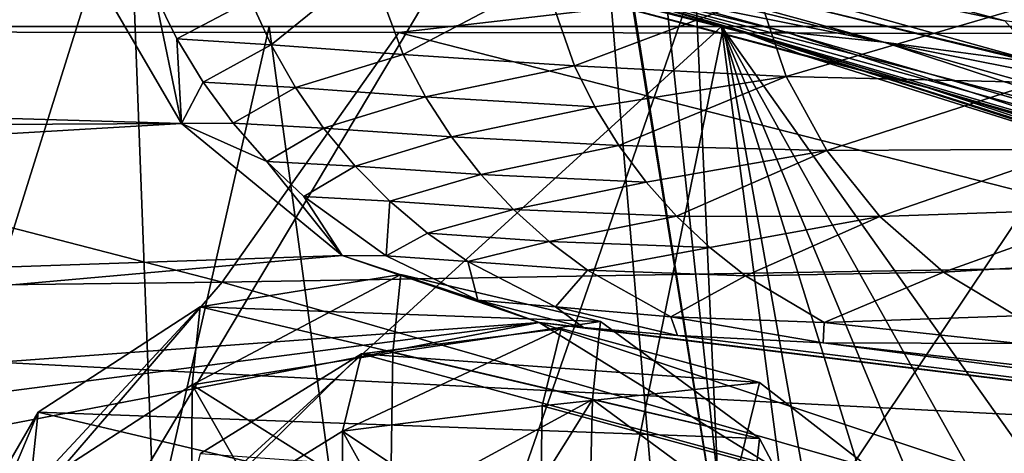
# Model space of a CAD drawing. Header units: metres. Extents: x -1004 to 0, y -808 to 0.
# Tile 84 of 116: x -357 to -310, y -73 to -52. Entities that reach past the tile are written whole.
import ezdxf

# ---------------------------------------------------------------- set-up
doc = ezdxf.new("R2010")
doc.units = ezdxf.units.M

msp = doc.modelspace()

# ---------------------------------------------------------------- linework, layer by layer
at = {"layer": 'top'}
for points in [[(-329.888824, -38.088737, 1930.046631), (-378.607605, -119.60273, 1985.827881), (-382.221283, -31.021881, 1934.762817)], [(-322.60022, -124.122322, 1979.295166), (-378.607605, -119.60273, 1985.827881), (-329.888824, -38.088737, 1930.046631)], [(-322.885803, -81.489136, 1954.172607), (-322.60022, -124.122322, 1979.295166), (-329.888824, -38.088737, 1930.046631)], [(-329.888824, -38.088737, 1930.046631), (-329.803864, -38.102722, 1930.036133), (-322.885803, -81.489136, 1954.172607)], [(-329.803864, -38.102722, 1930.036133), (-327.490509, -38.486088, 1929.765381), (-322.885803, -81.489136, 1954.172607)], [(-322.885803, -81.489136, 1954.172607), (-327.490509, -38.486088, 1929.765381), (-297.666809, -43.873398, 1928.242798)], [(-351.741699, -44.368996, 1507.820435), (-376.558838, -123.533806, 1555.031372), (-378.974548, -39.71484, 1506.693237)], [(-531.962463, -59.26767, 664.851257), (-249.112656, -44.404568, 665.240845), (-493.932129, -42.133965, 665.300049)], [(-943.0271, -42.2672, 2063.060059), (-943.0271, -52.26717, 2063.060059), (-61.027081, -42.267323, 2063.060059)], [(-61.027081, -42.267323, 163.059998), (-61.026958, -52.26717, 163.059998), (-943.0271, -42.2672, 163.059998)], [(-943.0271, -42.2672, 163.059998), (-61.026958, -52.26717, 163.059998), (-943.0271, -52.26717, 163.059998)], [(-943.0271, -52.26717, 2063.060059), (-61.026958, -52.26717, 2063.060059), (-61.027081, -42.267323, 2063.060059)], [(-307.902313, -82.908188, 1952.266235), (-322.885803, -81.489136, 1954.172607), (-297.666809, -43.873398, 1928.242798)], [(-249.112656, -44.404568, 665.240845), (-531.962463, -59.26767, 664.851257), (-202.874207, -76.227615, 664.407471)], [(-348.900391, -119.331909, 1551.006836), (-376.558838, -123.533806, 1555.031372), (-351.741699, -44.368996, 1507.820435)], [(-324.765137, -50.017815, 1509.10791), (-348.900391, -119.331909, 1551.006836), (-351.741699, -44.368996, 1507.820435)], [(-320.502441, -52.521122, 1333.181152), (-346.032379, -46.272892, 1378.560059), (-344.140472, -46.114922, 1333.198608)], [(-320.502441, -52.521122, 1333.181152), (-322.363007, -52.581688, 1378.559692), (-346.032379, -46.272892, 1378.560059)], [(-343.301666, -47.293324, 1413.208984), (-346.032379, -46.272892, 1378.560059), (-322.363007, -52.581688, 1378.559692)], [(-339.561523, -46.469772, 1288.034424), (-315.786743, -53.000256, 1288.011963), (-344.140472, -46.114922, 1333.198608)], [(-315.786743, -53.000256, 1288.011963), (-320.502441, -52.521122, 1333.181152), (-344.140472, -46.114922, 1333.198608)], [(-332.297424, -47.333519, 1243.259888), (-308.219482, -54.015511, 1243.258789), (-339.561523, -46.469772, 1288.034424)], [(-308.219482, -54.015511, 1243.258789), (-315.786743, -53.000256, 1288.011963), (-339.561523, -46.469772, 1288.034424)], [(-322.363007, -52.581688, 1378.559692), (-319.438293, -53.694134, 1413.385254), (-343.301666, -47.293324, 1413.208984)], [(-319.438293, -53.694134, 1413.385254), (-338.164642, -48.696449, 1447.124756), (-343.301666, -47.293324, 1413.208984)], [(-322.363861, -48.699509, 1199.064941), (-310.021606, -51.992786, 1199.098389), (-332.297424, -47.333519, 1243.259888)], [(-310.021606, -51.992786, 1199.098389), (-308.219482, -54.015511, 1243.258789), (-332.297424, -47.333519, 1243.259888)], [(-637.81189, -58.361294, 1607.256836), (-349.237091, -56.875664, 1607.294556), (-637.780579, -48.406116, 1607.5177)], [(-637.780579, -48.406116, 1607.5177), (-349.237091, -56.875664, 1607.294556), (-354.224518, -48.323433, 1607.518677)], [(-354.224518, -48.323433, 1607.518677), (-349.237091, -56.875664, 1607.294556), (-350.523926, -50.679359, 1649.699097)], [(-338.164642, -48.696449, 1447.124756), (-313.731018, -55.156986, 1447.401611), (-331.252136, -49.917217, 1479.793945)], [(-313.731018, -55.156986, 1447.401611), (-338.164642, -48.696449, 1447.124756), (-319.438293, -53.694134, 1413.385254)], [(-309.941284, -50.414143, 1155.576294), (-297.274872, -53.808006, 1155.668213), (-322.363861, -48.699509, 1199.064941)], [(-297.274872, -53.808006, 1155.668213), (-310.021606, -51.992786, 1199.098389), (-322.363861, -48.699509, 1199.064941)], [(-345.946838, -50.995998, 1692.037109), (-344.968475, -53.13139, 1691.991455), (-340.266571, -49.333397, 1734.206665)], [(-340.266571, -49.333397, 1734.206665), (-344.968475, -53.13139, 1691.991455), (-338.679626, -53.595192, 1734.107422)], [(-331.94635, -50.036453, 1776.012695), (-340.266571, -49.333397, 1734.206665), (-338.679626, -53.595192, 1734.107422)], [(-321.921265, -113.105431, 1545.40979), (-348.900391, -119.331909, 1551.006836), (-324.765137, -50.017815, 1509.10791)], [(-331.94635, -50.036453, 1776.012695), (-338.679626, -53.595192, 1734.107422), (-330.519928, -54.137676, 1775.916504)], [(-321.732208, -50.822426, 1817.403442), (-331.94635, -50.036453, 1776.012695), (-330.519928, -54.137676, 1775.916504)], [(-275.393127, -64.457985, 1496.090942), (-298.321289, -56.500305, 1510.757568), (-331.252136, -49.917217, 1479.793945)], [(-298.321289, -56.500305, 1510.757568), (-324.765137, -50.017815, 1509.10791), (-331.252136, -49.917217, 1479.793945)], [(-331.252136, -49.917217, 1479.793945), (-313.731018, -55.156986, 1447.401611), (-285.806274, -63.204716, 1463.86377)], [(-285.806274, -63.204716, 1463.86377), (-281.226196, -63.837276, 1479.89624), (-331.252136, -49.917217, 1479.793945)], [(-281.226196, -63.837276, 1479.89624), (-275.393127, -64.457985, 1496.090942), (-331.252136, -49.917217, 1479.793945)], [(-298.321289, -56.500305, 1510.757568), (-321.921265, -113.105431, 1545.40979), (-324.765137, -50.017815, 1509.10791)], [(-345.946838, -50.995998, 1692.037109), (-350.523926, -50.679359, 1649.699097), (-349.455109, -52.850819, 1649.664185)], [(-350.523926, -50.679359, 1649.699097), (-349.237091, -56.875664, 1607.294556), (-349.455109, -52.850819, 1649.664185)], [(-345.946838, -50.995998, 1692.037109), (-349.455109, -52.850819, 1649.664185), (-344.968475, -53.13139, 1691.991455)], [(-321.732208, -50.822426, 1817.403442), (-330.519928, -54.137676, 1775.916504), (-320.433777, -54.634357, 1817.318359)], [(-309.681976, -51.502537, 1858.304443), (-321.732208, -50.822426, 1817.403442), (-320.433777, -54.634357, 1817.318359)], [(-320.433777, -54.634357, 1817.318359), (-308.488464, -54.930969, 1858.237183), (-309.681976, -51.502537, 1858.304443)], [(-943.0271, -52.26717, 2063.060059), (-428.863464, -52.26717, 2035.059937), (-61.026958, -52.26717, 2063.060059)], [(-61.026958, -52.26717, 163.059998), (-407.772705, -52.26717, 179.05925), (-943.0271, -52.26717, 163.059998)], [(-428.863464, -52.26717, 2035.059937), (-376.130707, -52.26717, 2033.806885), (-61.026958, -52.26717, 2063.060059)], [(-387.05249, -52.26717, 179.74173), (-407.772705, -52.26717, 179.05925), (-61.026958, -52.26717, 163.059998)], [(-366.171051, -52.26717, 181.828079), (-387.05249, -52.26717, 179.74173), (-61.026958, -52.26717, 163.059998)], [(-376.130707, -52.26717, 2033.806885), (-372.22702, -96.644707, 2025.778931), (-323.517303, -52.26717, 2030.046021)], [(-61.026958, -52.26717, 2063.060059), (-376.130707, -52.26717, 2033.806885), (-323.517303, -52.26717, 2030.046021)], [(-372.22702, -96.644707, 2025.778931), (-317.222504, -100.118637, 2020.946167), (-323.517303, -52.26717, 2030.046021)], [(-366.171051, -52.26717, 181.828079), (-345.062103, -52.26717, 185.403137), (-360.168396, -118.592033, 189.773727)], [(-345.062103, -52.26717, 185.403137), (-366.171051, -52.26717, 181.828079), (-61.026958, -52.26717, 163.059998)], [(-345.062103, -52.26717, 185.403137), (-336.40332, -115.66851, 194.224075), (-360.168396, -118.592033, 189.773727)], [(-345.062103, -52.26717, 185.403137), (-323.424683, -52.26717, 190.665115), (-336.40332, -115.66851, 194.224075)], [(-61.026958, -52.26717, 163.059998), (-323.424683, -52.26717, 190.665115), (-345.062103, -52.26717, 185.403137)], [(-323.424683, -52.26717, 190.665115), (-312.841736, -111.61409, 200.455399), (-336.40332, -115.66851, 194.224075)], [(-303.170807, -101.056534, 2019.255127), (-296.233002, -100.988197, 2018.446899), (-323.517303, -52.26717, 2030.046021)], [(-296.233002, -100.988197, 2018.446899), (-289.312134, -100.438484, 2017.681763), (-323.517303, -52.26717, 2030.046021)], [(-323.517303, -52.26717, 2030.046021), (-289.312134, -100.438484, 2017.681763), (-271.142548, -52.26717, 2023.785889)], [(-323.517303, -52.26717, 2030.046021), (-317.222504, -100.118637, 2020.946167), (-308.442505, -100.78614, 2019.896606)], [(-308.442505, -100.78614, 2019.896606), (-303.170807, -101.056534, 2019.255127), (-323.517303, -52.26717, 2030.046021)], [(-61.026958, -52.26717, 2063.060059), (-323.517303, -52.26717, 2030.046021), (-155.788605, -52.26717, 2035.012573)], [(-323.517303, -52.26717, 2030.046021), (-271.142548, -52.26717, 2023.785889), (-155.788605, -52.26717, 2035.012573)], [(-323.424683, -52.26717, 190.665115), (-301.283936, -52.26717, 197.828186), (-312.841736, -111.61409, 200.455399)], [(-301.283936, -52.26717, 197.828186), (-323.424683, -52.26717, 190.665115), (-61.026958, -52.26717, 163.059998)], [(-301.283936, -52.26717, 197.828186), (-289.953552, -106.590332, 208.299179), (-312.841736, -111.61409, 200.455399)], [(-349.455109, -52.850819, 1649.664185), (-349.237091, -56.875664, 1607.294556), (-348.199188, -54.918324, 1649.629639)], [(-349.455109, -52.850819, 1649.664185), (-348.199188, -54.918324, 1649.629639), (-344.968475, -53.13139, 1691.991455)], [(-297.223114, -60.051609, 1333.162476), (-322.363007, -52.581688, 1378.559692), (-320.502441, -52.521122, 1333.181152)], [(-297.223114, -60.051609, 1333.162476), (-299.017517, -59.993362, 1378.557983), (-322.363007, -52.581688, 1378.559692)], [(-299.017517, -59.993362, 1378.557983), (-298.041992, -60.414707, 1395.906006), (-322.363007, -52.581688, 1378.559692)], [(-298.041992, -60.414707, 1395.906006), (-319.438293, -53.694134, 1413.385254), (-322.363007, -52.581688, 1378.559692)], [(-292.430908, -60.664188, 1287.986084), (-297.223114, -60.051609, 1333.162476), (-320.502441, -52.521122, 1333.181152)], [(-320.502441, -52.521122, 1333.181152), (-315.786743, -53.000256, 1288.011963), (-292.430908, -60.664188, 1287.986084)], [(-344.968475, -53.13139, 1691.991455), (-348.199188, -54.918324, 1649.629639), (-343.806641, -55.171806, 1691.945679)], [(-338.679626, -53.595192, 1734.107422), (-344.968475, -53.13139, 1691.991455), (-343.806641, -55.171806, 1691.945679)], [(-284.649048, -61.827869, 1243.246216), (-315.786743, -53.000256, 1288.011963), (-308.219482, -54.015511, 1243.258789)], [(-315.786743, -53.000256, 1288.011963), (-284.649048, -61.827869, 1243.246216), (-292.430908, -60.664188, 1287.986084)], [(-338.679626, -53.595192, 1734.107422), (-343.806641, -55.171806, 1691.945679), (-337.612671, -55.604336, 1734.056274)], [(-330.519928, -54.137676, 1775.916504), (-338.679626, -53.595192, 1734.107422), (-337.612671, -55.604336, 1734.056274)], [(-313.731018, -55.156986, 1447.401611), (-319.438293, -53.694134, 1413.385254), (-295.864014, -61.099407, 1413.545776)], [(-295.864014, -61.099407, 1413.545776), (-319.438293, -53.694134, 1413.385254), (-298.041992, -60.414707, 1395.906006)], [(-330.519928, -54.137676, 1775.916504), (-337.612671, -55.604336, 1734.056274), (-329.544006, -56.07827, 1775.865112)], [(-320.433777, -54.634357, 1817.318359), (-330.519928, -54.137676, 1775.916504), (-329.544006, -56.07827, 1775.865112)], [(-328.40274, -57.926014, 1775.81189), (-320.433777, -54.634357, 1817.318359), (-329.544006, -56.07827, 1775.865112)], [(-328.40274, -57.926014, 1775.81189), (-318.494507, -58.160942, 1817.221436), (-320.433777, -54.634357, 1817.318359)], [(-318.494507, -58.160942, 1817.221436), (-308.488464, -54.930969, 1858.237183), (-320.433777, -54.634357, 1817.318359)], [(-348.199188, -54.918324, 1649.629639), (-349.237091, -56.875664, 1607.294556), (-346.765869, -56.866184, 1649.595703)], [(-343.806641, -55.171806, 1691.945679), (-348.199188, -54.918324, 1649.629639), (-346.765869, -56.866184, 1649.595703)], [(-343.806641, -55.171806, 1691.945679), (-346.765869, -56.866184, 1649.595703), (-342.470184, -57.101757, 1691.900391)], [(-337.612671, -55.604336, 1734.056274), (-343.806641, -55.171806, 1691.945679), (-342.470184, -57.101757, 1691.900391)], [(-318.494507, -58.160942, 1817.221436), (-306.720154, -58.098354, 1858.155396), (-308.488464, -54.930969, 1858.237183)], [(-313.731018, -55.156986, 1447.401611), (-289.555817, -62.543907, 1447.660156), (-285.806274, -63.204716, 1463.86377)], [(-289.555817, -62.543907, 1447.660156), (-313.731018, -55.156986, 1447.401611), (-295.864014, -61.099407, 1413.545776)], [(-337.612671, -55.604336, 1734.056274), (-342.470184, -57.101757, 1691.900391), (-336.374207, -57.512032, 1734.004517)], [(-329.544006, -56.07827, 1775.865112), (-337.612671, -55.604336, 1734.056274), (-336.374207, -57.512032, 1734.004517)], [(-336.374207, -57.512032, 1734.004517), (-328.40274, -57.926014, 1775.81189), (-329.544006, -56.07827, 1775.865112)], [(-295.983002, -104.537399, 1538.428955), (-321.921265, -113.105431, 1545.40979), (-298.321289, -56.500305, 1510.757568)], [(-637.81189, -58.361294, 1607.256836), (-615.470276, -72.550049, 1606.88501), (-349.237091, -56.875664, 1607.294556)], [(-615.470276, -72.550049, 1606.88501), (-341.576477, -63.148872, 1607.130249), (-349.237091, -56.875664, 1607.294556)], [(-346.765869, -56.866184, 1649.595703), (-349.237091, -56.875664, 1607.294556), (-345.165344, -58.679184, 1649.5625)], [(-345.165344, -58.679184, 1649.5625), (-349.237091, -56.875664, 1607.294556), (-341.576477, -63.148872, 1607.130249)], [(-342.470184, -57.101757, 1691.900391), (-346.765869, -56.866184, 1649.595703), (-345.165344, -58.679184, 1649.5625)], [(-342.470184, -57.101757, 1691.900391), (-345.165344, -58.679184, 1649.5625), (-340.968628, -58.906216, 1691.855835)], [(-336.374207, -57.512032, 1734.004517), (-342.470184, -57.101757, 1691.900391), (-340.968628, -58.906216, 1691.855835)], [(-340.968628, -58.906216, 1691.855835), (-334.97287, -59.303493, 1733.952637), (-336.374207, -57.512032, 1734.004517)], [(-334.97287, -59.303493, 1733.952637), (-328.40274, -57.926014, 1775.81189), (-336.374207, -57.512032, 1734.004517)], [(-334.97287, -59.303493, 1733.952637), (-327.104065, -59.666676, 1775.757324), (-328.40274, -57.926014, 1775.81189)], [(-327.104065, -59.666676, 1775.757324), (-318.494507, -58.160942, 1817.221436), (-328.40274, -57.926014, 1775.81189)], [(-306.720154, -58.098354, 1858.155396), (-318.494507, -58.160942, 1817.221436), (-315.972229, -61.296837, 1817.115479)], [(-304.429474, -60.910816, 1858.061768), (-306.720154, -58.098354, 1858.155396), (-315.972229, -61.296837, 1817.115479)], [(-318.494507, -58.160942, 1817.221436), (-327.104065, -59.666676, 1775.757324), (-325.658264, -61.28764, 1775.701904)], [(-315.972229, -61.296837, 1817.115479), (-318.494507, -58.160942, 1817.221436), (-325.658264, -61.28764, 1775.701904)], [(-340.968628, -58.906216, 1691.855835), (-345.165344, -58.679184, 1649.5625), (-343.410339, -60.344074, 1649.530273)], [(-343.410339, -60.344074, 1649.530273), (-345.165344, -58.679184, 1649.5625), (-341.576477, -63.148872, 1607.130249)], [(-339.313843, -60.572037, 1691.812378), (-340.968628, -58.906216, 1691.855835), (-343.410339, -60.344074, 1649.530273)], [(-334.97287, -59.303493, 1733.952637), (-340.968628, -58.906216, 1691.855835), (-339.313843, -60.572037, 1691.812378)], [(-594.247375, -171.585114, 661.909546), (-196.308548, -147.470947, 662.541565), (-531.962463, -59.26767, 664.851257)], [(-196.308548, -147.470947, 662.541565), (-191.884094, -88.40519, 664.088562), (-531.962463, -59.26767, 664.851257)], [(-531.962463, -59.26767, 664.851257), (-191.884094, -88.40519, 664.088562), (-202.874207, -76.227615, 664.407471)], [(-333.41983, -60.965702, 1733.901001), (-334.97287, -59.303493, 1733.952637), (-339.313843, -60.572037, 1691.812378)], [(-327.104065, -59.666676, 1775.757324), (-334.97287, -59.303493, 1733.952637), (-333.41983, -60.965702, 1733.901001)], [(-325.658264, -61.28764, 1775.701904), (-327.104065, -59.666676, 1775.757324), (-333.41983, -60.965702, 1733.901001)], [(-341.576477, -63.148872, 1607.130249), (-339.490112, -63.178596, 1649.470215), (-343.410339, -60.344074, 1649.530273)], [(-339.490112, -63.178596, 1649.470215), (-339.313843, -60.572037, 1691.812378), (-343.410339, -60.344074, 1649.530273)], [(-339.490112, -63.178596, 1649.470215), (-337.518402, -62.086548, 1691.770264), (-339.313843, -60.572037, 1691.812378)], [(-337.518402, -62.086548, 1691.770264), (-333.41983, -60.965702, 1733.901001), (-339.313843, -60.572037, 1691.812378)], [(-304.429474, -60.910816, 1858.061768), (-315.972229, -61.296837, 1817.115479), (-312.942383, -63.948524, 1817.003662)], [(-301.684357, -63.284969, 1857.958984), (-304.429474, -60.910816, 1858.061768), (-312.942383, -63.948524, 1817.003662)], [(-333.41983, -60.965702, 1733.901001), (-337.518402, -62.086548, 1691.770264), (-331.726868, -62.486088, 1733.849976)], [(-325.658264, -61.28764, 1775.701904), (-333.41983, -60.965702, 1733.901001), (-331.726868, -62.486088, 1733.849976)], [(-331.726868, -62.486088, 1733.849976), (-324.076294, -62.776718, 1775.645874), (-325.658264, -61.28764, 1775.701904)], [(-324.076294, -62.776718, 1775.645874), (-315.972229, -61.296837, 1817.115479), (-325.658264, -61.28764, 1775.701904)], [(-322.369049, -64.121727, 1775.589844), (-315.972229, -61.296837, 1817.115479), (-324.076294, -62.776718, 1775.645874)], [(-315.972229, -61.296837, 1817.115479), (-322.369049, -64.121727, 1775.589844), (-312.942383, -63.948524, 1817.003662)], [(-337.518402, -62.086548, 1691.770264), (-339.490112, -63.178596, 1649.470215), (-335.59491, -63.437088, 1691.729858)], [(-331.726868, -62.486088, 1733.849976), (-337.518402, -62.086548, 1691.770264), (-335.59491, -63.437088, 1691.729858)], [(-335.59491, -63.437088, 1691.729858), (-329.905762, -63.852089, 1733.799927), (-331.726868, -62.486088, 1733.849976)], [(-329.905762, -63.852089, 1733.799927), (-324.076294, -62.776718, 1775.645874), (-331.726868, -62.486088, 1733.849976)], [(-329.905762, -63.852089, 1733.799927), (-322.369049, -64.121727, 1775.589844), (-324.076294, -62.776718, 1775.645874)], [(-615.470276, -72.550049, 1606.88501), (-591.933105, -85.384491, 1606.548584), (-341.576477, -63.148872, 1607.130249)], [(-591.933105, -85.384491, 1606.548584), (-332.205414, -66.348167, 1607.047974), (-341.576477, -63.148872, 1607.130249)], [(-341.576477, -63.148872, 1607.130249), (-332.205414, -66.348167, 1607.047974), (-335.122498, -65.274345, 1649.417358)], [(-339.490112, -63.178596, 1649.470215), (-341.576477, -63.148872, 1607.130249), (-335.122498, -65.274345, 1649.417358)], [(-335.59491, -63.437088, 1691.729858), (-339.490112, -63.178596, 1649.470215), (-335.122498, -65.274345, 1649.417358)], [(-309.493134, -66.029953, 1816.889404), (-301.684357, -63.284969, 1857.958984), (-312.942383, -63.948524, 1817.003662)], [(-335.122498, -65.274345, 1649.417358), (-331.423981, -65.601555, 1691.655762), (-335.59491, -63.437088, 1691.729858)], [(-331.423981, -65.601555, 1691.655762), (-329.905762, -63.852089, 1733.799927), (-335.59491, -63.437088, 1691.729858)], [(-331.423981, -65.601555, 1691.655762), (-325.935669, -66.076126, 1733.704834), (-329.905762, -63.852089, 1733.799927)], [(-325.935669, -66.076126, 1733.704834), (-322.369049, -64.121727, 1775.589844), (-329.905762, -63.852089, 1733.799927)], [(-322.369049, -64.121727, 1775.589844), (-325.935669, -66.076126, 1733.704834), (-318.63147, -66.335747, 1775.47937)], [(-312.942383, -63.948524, 1817.003662), (-322.369049, -64.121727, 1775.589844), (-318.63147, -66.335747, 1775.47937)], [(-318.63147, -66.335747, 1775.47937), (-309.493134, -66.029953, 1816.889404), (-312.942383, -63.948524, 1817.003662)], [(-332.205414, -66.348167, 1607.047974), (-330.090454, -66.582947, 1655.322266), (-335.122498, -65.274345, 1649.417358)], [(-335.122498, -65.274345, 1649.417358), (-330.090454, -66.582947, 1655.322266), (-331.423981, -65.601555, 1691.655762)], [(-330.090454, -66.582947, 1655.322266), (-325.61673, -66.957962, 1703.570801), (-331.423981, -65.601555, 1691.655762)], [(-331.423981, -65.601555, 1691.655762), (-325.61673, -66.957962, 1703.570801), (-325.935669, -66.076126, 1733.704834)], [(-325.61673, -66.957962, 1703.570801), (-318.67804, -67.316513, 1752.300415), (-325.935669, -66.076126, 1733.704834)], [(-325.935669, -66.076126, 1733.704834), (-318.67804, -67.316513, 1752.300415), (-318.63147, -66.335747, 1775.47937)], [(-318.63147, -66.335747, 1775.47937), (-309.347412, -67.335449, 1800.758545), (-309.493134, -66.029953, 1816.889404)], [(-591.933105, -85.384491, 1606.548584), (-567.294678, -96.737617, 1606.251099), (-332.205414, -66.348167, 1607.047974)], [(-567.294678, -96.737617, 1606.251099), (-541.695801, -106.479683, 1605.995728), (-332.205414, -66.348167, 1607.047974)], [(-332.205414, -66.348167, 1607.047974), (-541.695801, -106.479683, 1605.995728), (-272.857819, -102.921715, 1606.087891)], [(-272.857819, -102.921715, 1606.087891), (-246.948975, -94.762154, 1606.301514), (-332.205414, -66.348167, 1607.047974)], [(-246.948975, -94.762154, 1606.301514), (-225.76767, -79.417076, 1606.705933), (-332.205414, -66.348167, 1607.047974)], [(-332.205414, -66.348167, 1607.047974), (-225.76767, -79.417076, 1606.705933), (-330.090454, -66.582947, 1655.322266)], [(-318.67804, -67.316513, 1752.300415), (-309.347412, -67.335449, 1800.758545), (-318.63147, -66.335747, 1775.47937)], [(-225.767654, -79.416962, 1703.572632), (-325.61673, -66.957962, 1703.570801), (-330.090454, -66.582947, 1655.322266)], [(-225.76767, -79.417076, 1606.705933), (-225.767654, -79.416962, 1703.572632), (-330.090454, -66.582947, 1655.322266)], [(-318.67804, -67.316513, 1752.300415), (-325.61673, -66.957962, 1703.570801), (-225.767654, -79.416962, 1703.572632)], [(-225.767654, -77.948128, 1800.771362), (-309.347412, -67.335449, 1800.758545), (-318.67804, -67.316513, 1752.300415)], [(-225.767654, -77.948128, 1800.771362), (-318.67804, -67.316513, 1752.300415), (-225.767654, -79.416962, 1703.572632)]]:
    msp.add_3dface(points, dxfattribs=at)
at = {"layer": 'top0123413'}
for points in [[(-10, -10, 90), (-502.018646, -625.846375, 90), (-994.037292, -10, 90)], [(-494.003571, -626.560364, 90), (-502.018646, -625.846375, 90), (-10, -10, 90)], [(-485.779327, -628.854126, 90), (-494.003571, -626.560364, 90), (-10, -10, 90)], [(-477.800262, -632.855408, 90), (-485.779327, -628.854126, 90), (-10, -10, 90)], [(-10, -10, 90), (-470.61264, -638.481506, 90), (-477.800262, -632.855408, 90)], [(-217.024689, -763.271118, 90), (-470.61264, -638.481506, 90), (-10, -10, 90)], [(-982.615723, -15.961353, 163.059708), (-502.018616, -52.467403, 163.059708), (-21.421595, -15.961353, 163.059708)], [(-502.018616, -52.467403, 163.059708), (-393.460449, -52.505119, 163.059708), (-21.421595, -15.961353, 163.059708)], [(-21.421595, -15.961353, 163.059708), (-393.460449, -52.505119, 163.059708), (-338.880219, -52.554417, 163.059708)], [(-338.880219, -52.554417, 163.059708), (-285.483551, -52.625134, 163.059708), (-21.421595, -15.961353, 163.059708)], [(-398.869202, -65.046387, 141.304626), (-347.30011, -64.42334, 141.24382), (-393.460449, -52.505119, 163.059708)], [(-393.460449, -52.505119, 163.059708), (-347.30011, -64.42334, 141.24382), (-338.880219, -52.554417, 163.059708)], [(-347.30011, -64.42334, 141.24382), (-295.737305, -63.549622, 141.152725), (-338.880219, -52.554417, 163.059708)], [(-338.880219, -52.554417, 163.059708), (-295.737305, -63.549622, 141.152725), (-285.483551, -52.625134, 163.059708)], [(-347.30011, -64.42334, 141.24382), (-310.910522, -74.838074, 118.716759), (-295.737305, -63.549622, 141.152725)], [(-310.910522, -74.838074, 118.716759), (-261.255157, -72.276657, 118.761467), (-295.737305, -63.549622, 141.152725)], [(-398.869202, -65.046387, 141.304626), (-357.917725, -76.72718, 118.683784), (-347.30011, -64.42334, 141.24382)], [(-357.917725, -76.72718, 118.683784), (-310.910522, -74.838074, 118.716759), (-347.30011, -64.42334, 141.24382)], [(-261.255157, -72.276657, 118.761467), (-310.910522, -74.838074, 118.716759), (-67.634972, -207.468338, 116.401688)]]:
    msp.add_3dface(points, dxfattribs=at)
at = {"layer": 'top0123426'}
for points in [[(-340.65625, -67.838043, 1953.395508), (-331.155212, -66.632126, 1951.361206), (-341.561127, -71.518707, 1946.987549)], [(-331.155212, -66.632126, 1951.361206), (-332.06012, -70.31279, 1944.953125), (-341.561127, -71.518707, 1946.987549)], [(-321.708374, -69.201042, 1951.502808), (-331.155212, -66.632126, 1951.361206), (-340.65625, -67.838043, 1953.395508)], [(-332.06012, -70.31279, 1944.953125), (-331.155212, -66.632126, 1951.361206), (-321.708374, -69.201042, 1951.502808)], [(-348.329651, -72.579956, 1957.202759), (-340.65625, -67.838043, 1953.395508), (-349.234558, -76.26062, 1950.794678)], [(-340.65625, -67.838043, 1953.395508), (-341.561127, -71.518707, 1946.987549), (-349.234558, -76.26062, 1950.794678)], [(-314.186798, -75.035995, 1953.792114), (-340.65625, -67.838043, 1953.395508), (-348.329651, -72.579956, 1957.202759)], [(-314.186798, -75.035995, 1953.792114), (-321.708374, -69.201042, 1951.502808), (-340.65625, -67.838043, 1953.395508)], [(-322.613281, -72.881706, 1945.094727), (-332.06012, -70.31279, 1944.953125), (-321.708374, -69.201042, 1951.502808)], [(-322.613281, -72.881706, 1945.094727), (-321.708374, -69.201042, 1951.502808), (-314.186798, -75.035995, 1953.792114)], [(-341.561127, -71.518707, 1946.987549), (-332.06012, -70.31279, 1944.953125), (-332.167297, -77.7808, 1949.257813)], [(-332.167297, -77.7808, 1949.257813), (-332.06012, -70.31279, 1944.953125), (-322.613281, -72.881706, 1945.094727)], [(-349.234558, -76.26062, 1950.794678), (-341.561127, -71.518707, 1946.987549), (-341.605927, -80.500221, 1952.152588)], [(-341.561127, -71.518707, 1946.987549), (-337.718414, -78.43782, 1950.419067), (-341.605927, -80.500221, 1952.152588)], [(-337.718414, -78.43782, 1950.419067), (-341.561127, -71.518707, 1946.987549), (-332.167297, -77.7808, 1949.257813)]]:
    msp.add_3dface(points, dxfattribs=at)
at = {"layer": 'top0123428'}
for points in [[(-348.343536, -65.598305, 1519.847168), (-338.784821, -64.059593, 1518.389282), (-348.730743, -69.301529, 1513.400024)], [(-338.784821, -64.059593, 1518.389282), (-339.172028, -67.762817, 1511.942139), (-348.730743, -69.301529, 1513.400024)], [(-329.279968, -66.297615, 1519.104004), (-338.784821, -64.059593, 1518.389282), (-348.343536, -65.598305, 1519.847168)], [(-339.172028, -67.762817, 1511.942139), (-338.784821, -64.059593, 1518.389282), (-329.279968, -66.297615, 1519.104004)], [(-356.062897, -70.608978, 1523.188965), (-348.343536, -65.598305, 1519.847168), (-356.450073, -74.312202, 1516.741821)], [(-348.343536, -65.598305, 1519.847168), (-348.730743, -69.301529, 1513.400024), (-356.450073, -74.312202, 1516.741821)], [(-321.711487, -71.869087, 1521.849731), (-348.343536, -65.598305, 1519.847168), (-356.062897, -70.608978, 1523.188965)], [(-321.711487, -71.869087, 1521.849731), (-329.279968, -66.297615, 1519.104004), (-348.343536, -65.598305, 1519.847168)], [(-329.667145, -70.000839, 1512.65686), (-339.172028, -67.762817, 1511.942139), (-329.279968, -66.297615, 1519.104004)], [(-329.667145, -70.000839, 1512.65686), (-329.279968, -66.297615, 1519.104004), (-321.711487, -71.869087, 1521.849731)], [(-348.730743, -69.301529, 1513.400024), (-339.172028, -67.762817, 1511.942139), (-339.278534, -75.234566, 1516.240356)], [(-339.278534, -75.234566, 1516.240356), (-339.172028, -67.762817, 1511.942139), (-329.667145, -70.000839, 1512.65686)], [(-356.450073, -74.312202, 1516.741821), (-348.730743, -69.301529, 1513.400024), (-348.7742, -78.284592, 1518.5625)], [(-348.730743, -69.301529, 1513.400024), (-344.863373, -76.086029, 1517.064819), (-348.7742, -78.284592, 1518.5625)], [(-344.863373, -76.086029, 1517.064819), (-348.730743, -69.301529, 1513.400024), (-339.278534, -75.234566, 1516.240356)], [(-329.667145, -70.000839, 1512.65686), (-333.723816, -76.494659, 1516.630493), (-339.278534, -75.234566, 1516.240356)], [(-329.87973, -78.977692, 1517.825928), (-333.723816, -76.494659, 1516.630493), (-329.667145, -70.000839, 1512.65686)], [(-322.098663, -75.572311, 1515.402588), (-329.87973, -78.977692, 1517.825928), (-329.667145, -70.000839, 1512.65686)], [(-322.098663, -75.572311, 1515.402588), (-329.667145, -70.000839, 1512.65686), (-321.711487, -71.869087, 1521.849731)], [(-360.41394, -78.099197, 1527.752563), (-356.062897, -70.608978, 1523.188965), (-360.801117, -81.802422, 1521.305542)], [(-356.062897, -70.608978, 1523.188965), (-356.450073, -74.312202, 1516.741821), (-360.801117, -81.802422, 1521.305542)], [(-317.57843, -79.670525, 1526.082642), (-356.062897, -70.608978, 1523.188965), (-360.41394, -78.099197, 1527.752563)], [(-317.57843, -79.670525, 1526.082642), (-321.711487, -71.869087, 1521.849731), (-356.062897, -70.608978, 1523.188965)], [(-322.098663, -75.572311, 1515.402588), (-321.711487, -71.869087, 1521.849731), (-317.57843, -79.670525, 1526.082642)]]:
    msp.add_3dface(points, dxfattribs=at)

doc.saveas('drawing.dxf')
